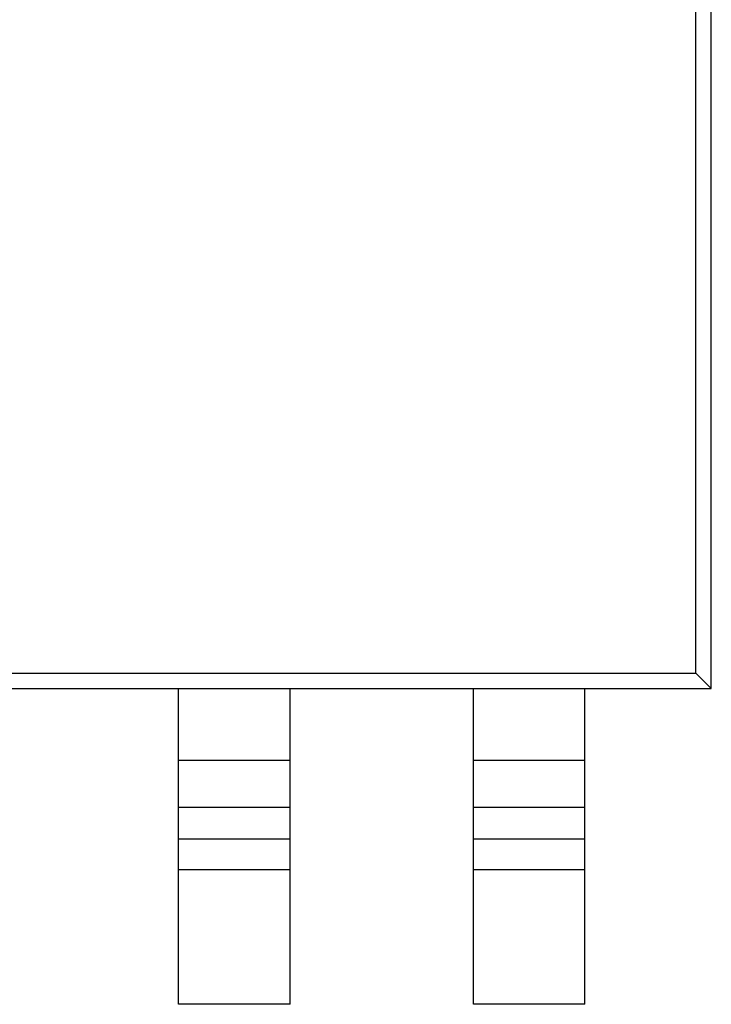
# Model space of a CAD drawing. Header units: millimetres. Extents: x -1 to 131, y 28 to 92.
# Tile 25 of 41: x 106.86 to 109.84, y 50.46 to 54.71. Entities that reach past the tile are written whole.
import ezdxf

# ---------------------------------------------------------------- set-up
doc = ezdxf.new("R2010")
doc.units = ezdxf.units.MM
doc.header["$LTSCALE"] = 1.21
doc.header["$MEASUREMENT"] = 0
doc.layers.get('0').update_dxf_attribs({"linetype": 'CONTINUOUS'})

msp = doc.modelspace()

# ---------------------------------------------------------------- linework, layer by layer
at = {"color": 7, "linetype": 'Continuous'}
for p, q in [((109.8431, 51.8234), (109.8431, 57.2034)), ((109.7769, 51.8895), (109.7769, 57.1372)), ((104.5292, 51.8895), (109.7769, 51.8895)), ((109.7769, 51.8895), (109.8431, 51.8234)), ((104.4631, 51.8234), (109.8431, 51.8234)), ((107.5481, 50.4634), (107.5481, 51.8233)), ((108.0281, 50.4634), (108.0281, 51.8233)), ((108.8181, 50.4634), (108.8181, 51.8233)), ((109.2981, 50.4634), (109.2981, 51.8234)), ((108.0281, 51.5133), (107.5481, 51.5133)), ((109.2981, 51.5133), (108.8181, 51.5133)), ((107.5481, 51.3133), (108.0281, 51.3133)), ((108.8181, 51.3133), (109.2981, 51.3133)), ((107.5481, 51.1766), (108.0281, 51.1766)), ((108.8181, 51.1766), (109.2981, 51.1766)), ((108.0281, 51.0425), (107.5481, 51.0425)), ((109.2981, 51.0425), (108.8181, 51.0425)), ((108.0281, 50.4634), (107.5481, 50.4634)), ((109.2981, 50.4634), (108.8181, 50.4634))]:
    msp.add_line(p, q, dxfattribs=at)

doc.saveas('drawing.dxf')
